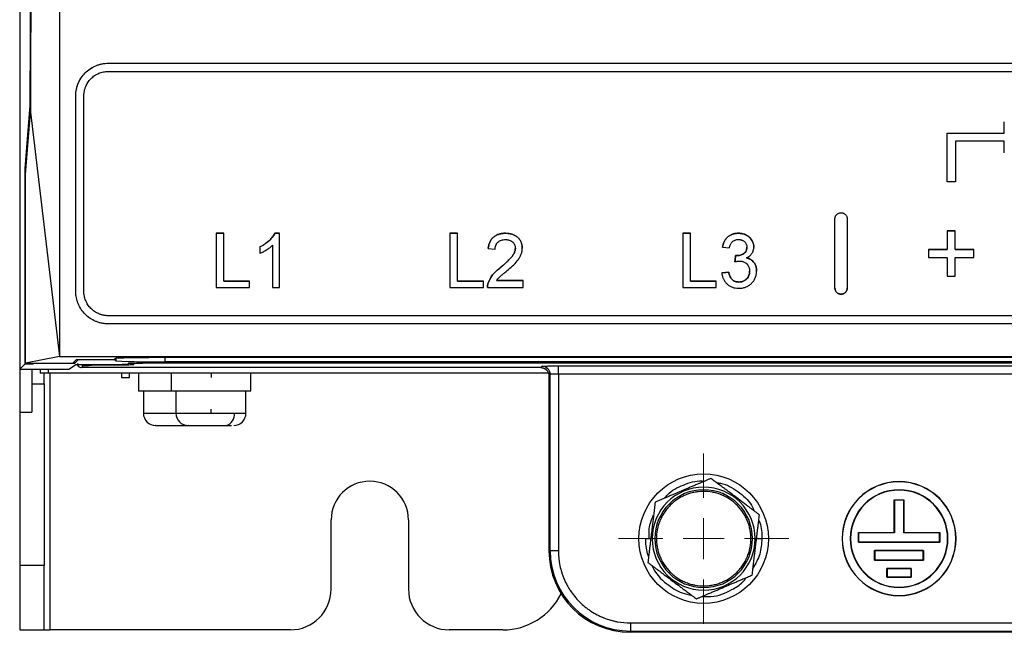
# Model space of a CAD drawing. Header units: millimetres. Extents: x -945 to 1227, y -951 to 1232.
# Tile 85 of 171: x 65 to 186, y -167 to -91. Entities that reach past the tile are written whole.
import ezdxf

# ---------------------------------------------------------------- set-up
doc = ezdxf.new("R2010")
doc.units = ezdxf.units.MM

# ---------------------------------------------------------------- blocks, each defined once
blk = doc.blocks.new('SW_CENTERMARKSYMBOL_1')
at = {"color": 0, "linetype": 'Continuous', "lineweight": 18}
for p, q in [((0, 5), (0, 10.45)), ((0, 0), (0, 2.5)), ((-5, 0), (-10.45, 0)), ((0, 0), (-2.5, 0)), ((0, 0), (0, -2.5)), ((0, 0), (2.5, 0)), ((5, 0), (10.45, 0)), ((0, -5), (0, -10.45))]:
    blk.add_line(p, q, dxfattribs=at)

msp = doc.modelspace()

# ---------------------------------------------------------------- linework, layer by layer
at = {"color": 7, "linetype": 'Continuous', "lineweight": 25}
for p, q in [((65.17, 415.789), (65.17, -133.211)), ((65.188, 414.272), (65.188, -134.193)), ((76.053, -96.643), (340.288, -96.643)), ((76.053, -96.643), (76.053, -96.643)), ((76.053, -96.643), (340.288, -96.643)), ((76.053, -97.643), (340.288, -97.643)), ((72.053, -100.642), (72.053, -100.643)), ((72.053, -124.642), (72.053, -100.643)), ((73.053, -124.642), (73.053, -100.643)), ((65.851, -109.545), (66.459, -101.835)), ((65.872, -110.306), (66.479, -102.638)), ((66.479, -102.638), (70.053, -132.641)), ((186.094, -103.821), (186.094, -103.821)), ((186.094, -105.221), (186.094, -103.821)), ((179.094, -105.221), (186.094, -105.221)), ((179.094, -105.221), (186.094, -105.221)), ((186.094, -106.221), (180.094, -106.221)), ((186.094, -107.621), (186.094, -106.221)), ((65.851, -133.53), (65.851, -109.545)), ((65.851, -109.545), (65.932, -109.545)), ((180.094, -111.221), (179.094, -111.221)), ((179.078, -117.219), (180.058, -117.219)), ((180.058, -117.219), (179.078, -117.219)), ((89.291, -117.515), (90.231, -117.515)), ((90.231, -117.515), (89.291, -117.515)), ((96.521, -117.515), (97.072, -117.515)), ((96.521, -117.515), (96.521, -117.515)), ((97.072, -117.515), (96.521, -117.515)), ((118.007, -117.515), (118.948, -117.515)), ((118.948, -117.515), (118.007, -117.515)), ((124.848, -117.515), (124.848, -117.515)), ((146.607, -117.515), (147.548, -117.515)), ((147.548, -117.515), (146.607, -117.515)), ((153.432, -117.515), (153.432, -117.515)), ((122.71, -119.396), (123.565, -119.481)), ((122.71, -119.396), (122.71, -119.396)), ((151.481, -119.225), (152.336, -119.31)), ((151.481, -119.225), (151.481, -119.225)), ((176.793, -119.505), (179.078, -119.505)), ((179.078, -119.505), (176.793, -119.505)), ((180.058, -119.505), (182.343, -119.505)), ((182.343, -119.505), (180.058, -119.505)), ((153.101, -120.251), (153.101, -120.251)), ((153.224, -120.26), (153.224, -120.26)), ((176.793, -120.484), (179.078, -120.484)), ((180.058, -120.484), (182.343, -120.484)), ((124.252, -121.69), (124.252, -121.69)), ((153.012, -121.02), (153.012, -121.02)), ((123.723, -123.329), (126.986, -123.329)), ((126.986, -123.329), (123.723, -123.329)), ((152.251, -122.303), (151.396, -122.389)), ((151.396, -122.389), (151.396, -122.388)), ((152.251, -122.303), (152.251, -122.303)), ((154.816, -122.171), (154.816, -122.171)), ((155.671, -122.177), (155.671, -122.177)), ((179.078, -122.769), (180.058, -122.769)), ((89.291, -124.184), (93.395, -124.184)), ((90.231, -123.414), (93.395, -123.414)), ((93.395, -123.415), (90.231, -123.415)), ((96.217, -124.184), (97.072, -124.184)), ((118.007, -124.184), (122.112, -124.184)), ((118.948, -123.414), (122.112, -123.414)), ((122.112, -123.415), (118.948, -123.415)), ((122.625, -124.184), (126.986, -124.184)), ((122.625, -124.184), (122.625, -124.184)), ((122.627, -124.031), (122.627, -124.032)), ((122.714, -123.591), (122.714, -123.591)), ((146.607, -124.184), (150.712, -124.184)), ((147.548, -123.414), (150.712, -123.414)), ((150.712, -123.415), (147.548, -123.415)), ((153.501, -123.5), (153.501, -123.5)), ((340.288, -127.641), (76.053, -127.641)), ((340.288, -128.641), (76.053, -128.641)), ((70.053, -132.641), (65.886, -133.473)), ((70.053, -132.641), (346.288, -132.641)), ((71.691, -133.456), (72.154, -132.997)), ((72.154, -132.997), (76.784, -132.997)), ((72.346, -133.036), (72.346, -132.997)), ((76.784, -132.997), (76.936, -132.846)), ((76.823, -133.036), (76.822, -132.959)), ((82.936, -132.745), (333.405, -132.745)), ((65.17, -133.211), (65.17, -134.211)), ((65.17, -134.211), (66.67, -134.211)), ((65.17, -134.211), (65.17, -139.474)), ((65.188, -134.193), (65.851, -133.53)), ((65.188, -134.193), (71.197, -134.193)), ((65.851, -133.53), (66.851, -133.53)), ((65.886, -133.473), (66.869, -133.473)), ((66.67, -134.211), (66.67, -134.193)), ((66.67, -134.211), (66.67, -139.474)), ((66.851, -133.53), (66.851, -133.473)), ((66.886, -133.495), (66.851, -133.53)), ((66.869, -133.473), (66.886, -133.456)), ((66.886, -133.495), (66.886, -133.456)), ((66.886, -133.456), (71.691, -133.456)), ((71.887, -133.495), (66.886, -133.495)), ((67.67, -134.193), (67.67, -134.711)), ((71.197, -134.193), (72.01, -133.651)), ((72.346, -133.036), (71.887, -133.495)), ((71.887, -133.495), (71.887, -133.261)), ((72.176, -133.639), (72.402, -133.864)), ((76.823, -133.036), (72.346, -133.036)), ((72.754, -134.011), (73.009, -133.755)), ((129.171, -134.011), (72.755, -134.011)), ((74.009, -133.617), (76.413, -133.617)), ((76.113, -133.73), (74.009, -133.73)), ((76.982, -133.195), (76.823, -133.036)), ((78.412, -133.583), (78.579, -133.472)), ((79.279, -133.486), (79.111, -133.653)), ((336.063, -133.461), (80.278, -133.461)), ((80.578, -133.438), (335.763, -133.438)), ((333.36, -133.298), (82.981, -133.298)), ((129.171, -134.011), (129.329, -133.853)), ((131.328, -133.802), (285.013, -133.802)), ((131.328, -134.801), (131.328, -133.802)), ((68.67, -134.711), (67.67, -134.711)), ((68.17, -135.988), (68.17, -134.711)), ((130.128, -134.711), (68.67, -134.711)), ((77.67, -134.711), (77.67, -135.211)), ((77.67, -135.211), (78.67, -135.211)), ((78.67, -135.211), (78.67, -134.711)), ((79.77, -134.711), (79.77, -136.911)), ((83.77, -134.711), (83.77, -136.911)), ((88.67, -134.711), (88.67, -135.211)), ((93.57, -136.911), (93.57, -134.711)), ((130.108, -134.663), (130.226, -134.945)), ((130.328, -134.852), (130.17, -135.01)), ((130.17, -135.011), (130.17, -156.511)), ((130.328, -156.511), (130.328, -134.852)), ((285.013, -134.801), (131.328, -134.801)), ((131.328, -134.801), (131.328, -156.511)), ((66.67, -135.988), (68.17, -135.988)), ((68.17, -135.988), (68.17, -158.315)), ((83.77, -136.911), (79.77, -136.911)), ((80.362, -136.911), (80.362, -139.611)), ((93.57, -136.911), (83.77, -136.911)), ((84.359, -136.911), (84.359, -139.611)), ((92.959, -139.611), (92.959, -136.911)), ((65.17, -139.474), (66.67, -139.474)), ((65.17, -139.474), (65.17, -158.315)), ((88.659, -139.116), (88.659, -139.611)), ((88.659, -139.611), (91.52, -139.611)), ((173.17, -148.037), (173.17, -148.011)), ((173.17, -149.05), (173.17, -149.011)), ((172.57, -150.261), (173.77, -150.261)), ((172.57, -154.261), (172.57, -150.261)), ((172.597, -150.287), (172.57, -150.261)), ((173.744, -150.287), (172.597, -150.287)), ((172.597, -150.287), (172.597, -154.287)), ((173.744, -150.287), (173.77, -150.261)), ((173.744, -154.287), (173.744, -150.287)), ((173.77, -150.261), (173.77, -154.261)), ((103.42, -161.211), (103.42, -152.711)), ((112.92, -152.711), (112.92, -161.211)), ((168.17, -155.461), (168.17, -154.261)), ((168.197, -154.287), (168.17, -154.261)), ((168.17, -154.261), (172.57, -154.261)), ((168.197, -154.287), (168.197, -155.435)), ((172.597, -154.287), (168.197, -154.287)), ((172.597, -154.287), (172.57, -154.261)), ((173.744, -154.287), (173.77, -154.261)), ((178.144, -154.287), (173.744, -154.287)), ((173.77, -154.261), (178.17, -154.261)), ((178.144, -154.287), (178.17, -154.261)), ((178.144, -155.435), (178.144, -154.287)), ((178.17, -154.261), (178.17, -155.461)), ((142.851, -155.011), (142.673, -155.011)), ((143.17, -155.011), (143.37, -155.011)), ((155.17, -155.011), (154.97, -155.011)), ((155.49, -155.011), (155.668, -155.011)), ((168.17, -155.461), (168.197, -155.435)), ((178.17, -155.461), (168.17, -155.461)), ((168.197, -155.435), (178.144, -155.435)), ((178.144, -155.435), (178.17, -155.461)), ((130.17, -156.511), (130.328, -156.511)), ((131.328, -156.511), (130.328, -156.511)), ((170.17, -156.461), (176.17, -156.461)), ((170.17, -157.661), (170.17, -156.461)), ((170.197, -156.487), (170.17, -156.461)), ((170.197, -156.487), (170.197, -157.635)), ((176.144, -156.487), (170.197, -156.487)), ((176.144, -156.487), (176.17, -156.461)), ((176.144, -157.635), (176.144, -156.487)), ((176.17, -156.461), (176.17, -157.661)), ((68.17, -158.315), (65.17, -158.315)), ((65.17, -158.315), (65.17, -166.211)), ((68.17, -166.211), (68.17, -158.315)), ((170.17, -157.661), (170.197, -157.635)), ((176.17, -157.661), (170.17, -157.661)), ((170.197, -157.635), (176.144, -157.635)), ((176.144, -157.635), (176.17, -157.661)), ((171.67, -158.661), (174.67, -158.661)), ((171.67, -159.76), (171.67, -158.661)), ((171.697, -158.687), (171.67, -158.661)), ((174.644, -158.687), (171.697, -158.687)), ((171.697, -158.687), (171.697, -159.734)), ((174.67, -158.661), (174.644, -158.687)), ((174.644, -159.734), (174.644, -158.687)), ((174.67, -158.661), (174.67, -159.76)), ((171.697, -159.734), (171.67, -159.76)), ((174.67, -159.76), (171.67, -159.76)), ((171.697, -159.734), (174.644, -159.734)), ((174.644, -159.734), (174.67, -159.76)), ((173.17, -160.971), (173.17, -161.011)), ((173.17, -161.984), (173.17, -162.011)), ((140.17, -165.353), (276.17, -165.353)), ((140.17, -165.353), (140.17, -166.353)), ((65.17, -166.211), (68.17, -166.211)), ((68.17, -166.211), (68.92, -166.211)), ((98.42, -166.211), (68.92, -166.211)), ((124.514, -166.211), (117.92, -166.211)), ((140.17, -166.353), (276.17, -166.353)), ((140.17, -166.511), (140.17, -166.353)), ((276.17, -166.511), (140.17, -166.511))]:
    msp.add_line(p, q, dxfattribs=at)
at = {"color": 250, "linetype": 'Continuous', "lineweight": 25}
for p, q in [((76.982, -132.843), (76.982, -133.195)), ((82.981, -132.745), (82.981, -133.298)), ((65.188, -133.211), (65.17, -133.211)), ((68.67, -134.193), (68.67, -134.711)), ((74.009, -133.73), (74.009, -133.617)), ((76.113, -133.73), (76.113, -133.617)), ((68.92, -166.211), (68.92, -134.711)), ((80.362, -139.611), (84.359, -139.611)), ((84.359, -139.611), (88.659, -139.611)), ((91.52, -139.611), (92.959, -139.611))]:
    msp.add_line(p, q, dxfattribs=at)
at = {"color": 7, "linetype": 'Continuous', "lineweight": 25, "flags": 128}
msp.add_lwpolyline([(151.396, -122.388), (151.875, -122.341), (152.251, -122.303)], dxfattribs=at)
at = {"color": 7, "linetype": 'Continuous', "lineweight": 25}
msp.add_circle((149.17, -155.011), 7.95, dxfattribs=at)
at = {"color": 250, "linetype": 'Continuous', "lineweight": 25}
for centre, start, end in [((73.01, -133.255), 228.78991, 269.95629), ((79.112, -133.153), 218.5457, 269.95448)]:
    msp.add_arc(centre, 0.5, start, end, dxfattribs=at)
at = {"color": 7, "linetype": 'Continuous', "lineweight": 25}
for centre, radius, start, end in [((81.516, -43.737), 89.573, 267.09814, 270.93678), ((129.328, -134.853), 1, 0.04597, 89.95403), ((81.862, -139.611), 1.5, 180, 270), ((85.859, -139.611), 1.5, 180, 270), ((90.207, -139.82), 1.329, 283.67893, 9.05162), ((91.459, -139.611), 1.5, 270, 0), ((108.17, -152.711), 4.75, 0, 180), ((149.17, -155.011), 6.319, 0, 180), ((173.17, -155.011), 7, 90, 270), ((173.17, -155.011), 6.974, 90, 270), ((173.17, -155.011), 7, 270, 90), ((173.17, -155.011), 6.974, 270, 90), ((149.17, -155.011), 6, 0, 180), ((173.17, -155.011), 6, 90, 270), ((173.17, -155.011), 5.961, 90, 270), ((173.17, -155.011), 6, 270, 90), ((173.17, -155.011), 5.961, 270, 90), ((149.17, -155.011), 6.319, 180, 0), ((149.17, -155.011), 6, 180, 0), ((140.17, -156.511), 10, 180, 270), ((140.17, -156.511), 9.842, 180, 270), ((98.42, -161.211), 5, 270, 0), ((117.92, -161.211), 5, 180, 270), ((124.514, -158.211), 8, 270, 333.48863)]:
    msp.add_arc(centre, radius, start, end, dxfattribs=at)
for points, knots in [([(66.459, -101.835), (66.509, -88.741), (66.609, -62.537), (66.732, -22.893), (66.834, 16.97), (66.908, 52.258), (66.937, 74.29), (66.949, 82.925)], [0, 0, 0, 0, 0.2149705, 0.4302148, 0.6456266, 0.8610993, 1, 1, 1, 1]), ([(70.053, 81.235), (70.053, 63.214), (70.053, 45.215), (70.053, 18.294), (70.053, 9.332), (70.053, -8.568), (70.053, -17.507), (70.053, -35.351), (70.053, -44.256), (70.053, -62.035), (70.053, -70.909), (70.053, -97.472), (70.053, -115.098), (70.053, -132.641)], [0, 0, 0, 0, 0.25, 0.25, 0.375, 0.375, 0.5, 0.5, 0.625, 0.625, 0.75, 0.75, 1, 1, 1, 1]), ([(72.053, -100.642), (72.054, -100.577), (72.056, -100.447), (72.07, -100.253), (72.094, -100.061), (72.126, -99.87), (72.168, -99.682), (72.219, -99.495), (72.28, -99.31), (72.419, -98.946), (72.692, -98.425), (73.188, -97.815), (73.795, -97.31), (74.376, -96.994), (74.873, -96.814), (75.259, -96.716), (75.654, -96.654), (75.92, -96.646), (76.053, -96.643)], [0, 0, 0, 0, 0.0315636, 0.062903, 0.0940882, 0.1251904, 0.1562812, 0.1874325, 0.2187155, 0.2502008, 0.3752403, 0.4998422, 0.6242289, 0.7493323, 0.8116513, 0.8742242, 0.9372264, 1, 1, 1, 1]), ([(72.053, -100.643), (72.054, -100.577), (72.056, -100.448), (72.07, -100.26), (72.091, -100.082), (72.119, -99.915), (72.151, -99.758), (72.188, -99.612), (72.226, -99.476), (72.267, -99.351), (72.308, -99.235), (72.436, -98.91), (72.7, -98.415), (73.202, -97.802), (73.801, -97.306), (74.385, -96.991), (74.878, -96.812), (75.266, -96.715), (75.658, -96.654), (75.922, -96.647), (76.053, -96.643)], [0, 0, 0, 0, 0.031921, 0.0623083, 0.0911618, 0.1184817, 0.1442678, 0.1685203, 0.191239, 0.2124242, 0.2320759, 0.2501941, 0.3811535, 0.4998182, 0.6274842, 0.7493159, 0.8126867, 0.8755722, 0.9380005, 1, 1, 1, 1]), ([(73.053, -100.643), (73.054, -100.587), (73.056, -100.475), (73.07, -100.309), (73.093, -100.145), (73.125, -99.982), (73.166, -99.822), (73.216, -99.663), (73.324, -99.376), (73.532, -98.979), (73.904, -98.522), (74.359, -98.143), (74.795, -97.907), (75.168, -97.771), (75.457, -97.698), (75.754, -97.651), (75.954, -97.646), (76.053, -97.643)], [0, 0, 0, 0, 0.0360468, 0.0718155, 0.107411, 0.1429398, 0.1785092, 0.2142258, 0.2501951, 0.3752191, 0.4998387, 0.6242262, 0.7493306, 0.8116361, 0.8742233, 0.9372191, 1, 1, 1, 1]), ([(165.293, -115.744), (165.294, -115.72), (165.295, -115.672), (165.306, -115.601), (165.323, -115.53), (165.355, -115.438), (165.412, -115.33), (165.504, -115.216), (165.619, -115.12), (165.75, -115.05), (165.893, -115.003), (165.993, -114.997), (166.043, -114.994)], [0, 0, 0, 0, 0.062291, 0.1243908, 0.1868567, 0.250236, 0.3737582, 0.5000237, 0.6226593, 0.7494333, 0.8747637, 1, 1, 1, 1]), ([(166.043, -114.994), (166.068, -114.995), (166.117, -114.997), (166.191, -115.008), (166.263, -115.026), (166.356, -115.06), (166.466, -115.119), (166.579, -115.213), (166.672, -115.328), (166.74, -115.458), (166.785, -115.598), (166.79, -115.696), (166.793, -115.744)], [0, 0, 0, 0, 0.062155, 0.1241495, 0.1866315, 0.2502341, 0.3730987, 0.499956, 0.6219749, 0.7491244, 0.8741964, 1, 1, 1, 1]), ([(94.678, -119.182), (94.785, -119.126), (95.002, -119.015), (95.414, -118.754), (95.84, -118.411), (96.183, -118.039), (96.395, -117.753), (96.478, -117.597), (96.521, -117.515)], [0, 0, 0, 0, 0.1429558, 0.2870816, 0.5759638, 0.7890137, 0.8879359, 1, 1, 1, 1]), ([(96.521, -117.515), (96.48, -117.593), (96.403, -117.738), (96.21, -118.007), (95.877, -118.377), (95.449, -118.73), (95.018, -119.006), (94.791, -119.124), (94.678, -119.182)], [0, 0, 0, 0, 0.1062225, 0.1960368, 0.3947836, 0.6983659, 0.8498789, 1, 1, 1, 1]), ([(122.71, -119.396), (122.719, -119.322), (122.736, -119.191), (122.772, -118.996), (122.822, -118.815), (122.914, -118.568), (123.074, -118.279), (123.342, -117.985), (123.673, -117.758), (123.984, -117.634), (124.247, -117.569), (124.437, -117.538), (124.639, -117.52), (124.773, -117.517), (124.848, -117.515)], [0, 0, 0, 0, 0.0714553, 0.1260201, 0.1888047, 0.2509918, 0.3769404, 0.5007506, 0.6234252, 0.7509991, 0.8113107, 0.8753587, 0.9301589, 1, 1, 1, 1]), ([(124.848, -117.515), (124.773, -117.517), (124.639, -117.521), (124.438, -117.538), (124.248, -117.57), (123.985, -117.634), (123.674, -117.758), (123.343, -117.985), (123.074, -118.278), (122.914, -118.568), (122.823, -118.815), (122.772, -118.996), (122.736, -119.191), (122.72, -119.321), (122.71, -119.396)], [0, 0, 0, 0, 0.0696378, 0.1246409, 0.1883083, 0.2490007, 0.3762218, 0.4992483, 0.6226952, 0.7490077, 0.8107278, 0.8739792, 0.9282719, 1, 1, 1, 1]), ([(123.565, -119.481), (123.569, -119.401), (123.575, -119.24), (123.637, -119.004), (123.745, -118.785), (123.904, -118.597), (124.103, -118.45), (124.325, -118.351), (124.572, -118.296), (124.738, -118.289), (124.829, -118.284)], [0, 0, 0, 0, 0.1244115, 0.2489455, 0.3744015, 0.498455, 0.621371, 0.748789, 0.8629763, 1, 1, 1, 1]), ([(124.829, -118.284), (124.885, -118.287), (124.991, -118.291), (125.142, -118.313), (125.311, -118.352), (125.494, -118.433), (125.685, -118.565), (125.842, -118.731), (125.954, -118.912), (126.012, -119.077), (126.039, -119.225), (126.043, -119.315), (126.045, -119.364)], [0, 0, 0, 0, 0.09090698, 0.17342753, 0.24826835, 0.37329732, 0.49809556, 0.62723702, 0.74889099, 0.84882967, 0.91874899, 1, 1, 1, 1]), ([(124.848, -117.515), (124.906, -117.516), (125.02, -117.52), (125.185, -117.534), (125.341, -117.555), (125.487, -117.584), (125.706, -117.643), (125.992, -117.763), (126.311, -117.992), (126.572, -118.278), (126.764, -118.604), (126.878, -118.969), (126.892, -119.222), (126.9, -119.356)], [0, 0, 0, 0, 0.0558904, 0.1088051, 0.1588833, 0.2062891, 0.251216, 0.3773873, 0.5014018, 0.6275673, 0.7517295, 0.8681824, 1, 1, 1, 1]), ([(126.9, -119.356), (126.898, -119.303), (126.895, -119.202), (126.879, -119.058), (126.853, -118.911), (126.813, -118.765), (126.73, -118.546), (126.573, -118.278), (126.311, -117.992), (125.992, -117.763), (125.638, -117.615), (125.25, -117.533), (124.988, -117.521), (124.848, -117.515)], [0, 0, 0, 0, 0.0516533, 0.0993609, 0.1433259, 0.1976672, 0.2485857, 0.3722804, 0.4988694, 0.6225044, 0.7490093, 0.8656891, 1, 1, 1, 1]), ([(151.481, -119.225), (151.506, -119.109), (151.554, -118.879), (151.686, -118.548), (151.869, -118.244), (152.107, -117.979), (152.394, -117.767), (152.655, -117.646), (152.861, -117.584), (153.018, -117.548), (153.21, -117.522), (153.354, -117.517), (153.432, -117.515)], [0, 0, 0, 0, 0.1258414, 0.2509811, 0.3781991, 0.5009429, 0.6251782, 0.7507602, 0.7993402, 0.8493827, 0.9192512, 1, 1, 1, 1]), ([(153.432, -117.515), (153.358, -117.517), (153.221, -117.522), (153.033, -117.545), (152.871, -117.581), (152.659, -117.645), (152.394, -117.767), (152.108, -117.979), (151.869, -118.244), (151.686, -118.548), (151.554, -118.88), (151.506, -119.11), (151.481, -119.225)], [0, 0, 0, 0, 0.0768588, 0.1429456, 0.1967708, 0.2492444, 0.3744277, 0.4990595, 0.6213752, 0.7490201, 0.8741591, 1, 1, 1, 1]), ([(152.336, -119.31), (152.349, -119.243), (152.367, -119.142), (152.41, -119.011), (152.461, -118.881), (152.544, -118.726), (152.679, -118.566), (152.845, -118.438), (153.037, -118.346), (153.245, -118.293), (153.387, -118.287), (153.459, -118.284)], [0, 0, 0, 0, 0.124881, 0.1850277, 0.2495051, 0.3779177, 0.499356, 0.6231948, 0.7491083, 0.8738643, 1, 1, 1, 1]), ([(153.432, -117.515), (153.509, -117.518), (153.646, -117.524), (153.851, -117.549), (154.044, -117.596), (154.366, -117.707), (154.725, -117.912), (155.045, -118.262), (155.215, -118.587), (155.314, -118.909), (155.324, -119.107), (155.329, -119.21)], [0, 0, 0, 0, 0.08076696, 0.14345904, 0.2152244, 0.28884104, 0.50103809, 0.6412329, 0.78720624, 0.88939279, 1, 1, 1, 1]), ([(155.329, -119.21), (155.325, -119.137), (155.318, -119.005), (155.284, -118.81), (155.223, -118.625), (155.124, -118.411), (154.976, -118.184), (154.705, -117.906), (154.389, -117.719), (154.075, -117.605), (153.872, -117.553), (153.657, -117.524), (153.513, -117.518), (153.432, -117.515)], [0, 0, 0, 0, 0.07867148, 0.14167036, 0.21268164, 0.28644444, 0.39383241, 0.49909997, 0.69642809, 0.773567, 0.84938925, 0.91554386, 1, 1, 1, 1]), ([(153.459, -118.284), (153.499, -118.286), (153.578, -118.289), (153.693, -118.305), (153.799, -118.329), (153.919, -118.371), (154.05, -118.439), (154.191, -118.549), (154.315, -118.689), (154.409, -118.856), (154.463, -119.042), (154.47, -119.17), (154.474, -119.238)], [0, 0, 0, 0, 0.07716521, 0.14994002, 0.21891685, 0.28479066, 0.39121212, 0.49921765, 0.62624792, 0.74972549, 0.86696433, 1, 1, 1, 1]), ([(94.678, -119.97), (94.749, -119.941), (94.891, -119.882), (95.165, -119.743), (95.496, -119.55), (95.813, -119.336), (96.052, -119.145), (96.162, -119.04), (96.217, -118.987)], [0, 0, 0, 0, 0.1250547, 0.2501121, 0.500204, 0.7502065, 0.8749669, 1, 1, 1, 1]), ([(124.252, -121.69), (124.366, -121.593), (124.581, -121.41), (124.881, -121.142), (125.142, -120.898), (125.398, -120.641), (125.635, -120.376), (125.817, -120.117), (125.925, -119.905), (125.992, -119.732), (126.034, -119.551), (126.041, -119.427), (126.045, -119.364)], [0, 0, 0, 0, 0.1472542, 0.2797947, 0.3976936, 0.5010538, 0.6387537, 0.7505196, 0.8148181, 0.8755728, 0.9360151, 1, 1, 1, 1]), ([(126.045, -119.364), (126.043, -119.407), (126.039, -119.49), (126.02, -119.613), (125.985, -119.75), (125.925, -119.905), (125.818, -120.116), (125.635, -120.376), (125.319, -120.729), (124.852, -121.176), (124.467, -121.506), (124.252, -121.69)], [0, 0, 0, 0, 0.0429316, 0.0843127, 0.1244746, 0.1847737, 0.2495277, 0.3609327, 0.4989939, 0.7199401, 1, 1, 1, 1]), ([(125.05, -122.092), (125.267, -121.905), (125.7, -121.532), (126.214, -121.018), (126.547, -120.555), (126.714, -120.241), (126.807, -119.984), (126.859, -119.786), (126.891, -119.575), (126.897, -119.433), (126.9, -119.356)], [0, 0, 0, 0, 0.2499243, 0.4999192, 0.6327624, 0.7500667, 0.8115051, 0.8744421, 0.9313167, 1, 1, 1, 1]), ([(153.224, -120.26), (153.3, -120.257), (153.454, -120.251), (153.68, -120.203), (153.896, -120.123), (154.075, -120.026), (154.216, -119.917), (154.315, -119.803), (154.401, -119.657), (154.462, -119.466), (154.47, -119.318), (154.474, -119.238)], [0, 0, 0, 0, 0.125464, 0.2510858, 0.3763803, 0.5013182, 0.585539, 0.6679801, 0.7514666, 0.8662168, 1, 1, 1, 1]), ([(154.474, -119.238), (154.473, -119.28), (154.47, -119.359), (154.453, -119.473), (154.427, -119.577), (154.374, -119.71), (154.273, -119.867), (154.098, -120.014), (153.896, -120.123), (153.681, -120.203), (153.454, -120.251), (153.3, -120.257), (153.224, -120.26)], [0, 0, 0, 0, 0.0693947, 0.1335943, 0.19318, 0.2488777, 0.3728085, 0.4986249, 0.622893, 0.7488869, 0.8745224, 1, 1, 1, 1]), ([(154.419, -120.533), (154.484, -120.501), (154.612, -120.438), (154.849, -120.278), (155.101, -120.02), (155.257, -119.698), (155.32, -119.422), (155.326, -119.281), (155.329, -119.21)], [0, 0, 0, 0, 0.1250365, 0.2489633, 0.4988277, 0.7491296, 0.8739306, 1, 1, 1, 1]), ([(153.101, -120.251), (153.122, -120.253), (153.162, -120.257), (153.203, -120.259), (153.224, -120.26)], [0, 0, 0, 0, 0.5110669, 1, 1, 1, 1]), ([(153.224, -120.26), (153.203, -120.259), (153.162, -120.257), (153.122, -120.253), (153.101, -120.251)], [0, 0, 0, 0, 0.4889331, 1, 1, 1, 1]), ([(154.419, -120.533), (154.47, -120.546), (154.568, -120.573), (154.706, -120.623), (154.833, -120.68), (154.993, -120.769), (155.177, -120.912), (155.364, -121.122), (155.512, -121.364), (155.607, -121.62), (155.659, -121.895), (155.667, -122.079), (155.671, -122.177)], [0, 0, 0, 0, 0.0686459, 0.133226, 0.1940972, 0.2516857, 0.3741876, 0.5016135, 0.6249312, 0.7516822, 0.8667984, 1, 1, 1, 1]), ([(155.671, -122.177), (155.67, -122.127), (155.667, -122.028), (155.653, -121.886), (155.632, -121.754), (155.592, -121.579), (155.512, -121.365), (155.365, -121.123), (155.178, -120.912), (154.957, -120.742), (154.701, -120.613), (154.517, -120.561), (154.419, -120.533)], [0, 0, 0, 0, 0.06869142, 0.13285501, 0.19269076, 0.24844522, 0.37461321, 0.49853588, 0.62542371, 0.74848489, 0.86655797, 1, 1, 1, 1]), ([(122.714, -123.591), (122.736, -123.533), (122.779, -123.42), (122.852, -123.257), (122.931, -123.104), (123.033, -122.931), (123.166, -122.738), (123.395, -122.455), (123.753, -122.098), (124.075, -121.834), (124.252, -121.69)], [0, 0, 0, 0, 0.0749367, 0.1472844, 0.2172322, 0.2849894, 0.3911606, 0.5003328, 0.7252325, 1, 1, 1, 1]), ([(124.252, -121.69), (124.159, -121.765), (123.982, -121.908), (123.736, -122.124), (123.523, -122.329), (123.281, -122.587), (123.032, -122.918), (122.829, -123.279), (122.744, -123.509), (122.714, -123.591)], [0, 0, 0, 0, 0.1434788, 0.2744516, 0.3931324, 0.4998095, 0.7008509, 0.8937695, 1, 1, 1, 1]), ([(123.723, -123.329), (123.774, -123.262), (123.865, -123.142), (124.007, -122.982), (124.168, -122.833), (124.39, -122.639), (124.69, -122.387), (124.925, -122.194), (125.05, -122.092)], [0, 0, 0, 0, 0.1387281, 0.2494459, 0.3544648, 0.4995302, 0.7348534, 1, 1, 1, 1]), ([(153.012, -121.02), (153.062, -121.008), (153.153, -120.984), (153.29, -120.956), (153.425, -120.936), (153.518, -120.932), (153.566, -120.93)], [0, 0, 0, 0, 0.2736503, 0.5004628, 0.7483344, 1, 1, 1, 1]), ([(153.566, -120.93), (153.612, -120.931), (153.695, -120.934), (153.819, -120.948), (153.936, -120.974), (154.094, -121.025), (154.281, -121.12), (154.473, -121.279), (154.629, -121.471), (154.723, -121.654), (154.773, -121.808), (154.799, -121.922), (154.812, -122.044), (154.815, -122.125), (154.816, -122.171)], [0, 0, 0, 0, 0.0696325, 0.1247083, 0.1868317, 0.249742, 0.373982, 0.4996947, 0.6254657, 0.7493249, 0.811479, 0.8746827, 0.9295413, 1, 1, 1, 1]), ([(151.396, -122.389), (151.403, -122.445), (151.418, -122.554), (151.449, -122.712), (151.487, -122.859), (151.532, -122.995), (151.617, -123.198), (151.771, -123.459), (152.029, -123.749), (152.339, -123.986), (152.686, -124.153), (153.069, -124.249), (153.331, -124.263), (153.471, -124.27)], [0, 0, 0, 0, 0.0559032, 0.1085926, 0.1582205, 0.2049689, 0.2490555, 0.3738656, 0.4991255, 0.6246199, 0.7490531, 0.8666602, 1, 1, 1, 1]), ([(152.251, -122.303), (152.271, -122.388), (152.307, -122.541), (152.386, -122.771), (152.488, -122.974), (152.617, -123.156), (152.766, -123.292), (152.91, -123.378), (153.042, -123.43), (153.168, -123.467), (153.323, -123.494), (153.439, -123.498), (153.501, -123.5)], [0, 0, 0, 0, 0.13969774, 0.24994298, 0.38435146, 0.49949396, 0.5995248, 0.69917622, 0.75779824, 0.81991387, 0.90309153, 1, 1, 1, 1]), ([(153.501, -123.5), (153.451, -123.499), (153.359, -123.496), (153.22, -123.478), (153.089, -123.447), (152.938, -123.392), (152.777, -123.302), (152.62, -123.16), (152.489, -122.975), (152.387, -122.771), (152.307, -122.542), (152.271, -122.389), (152.251, -122.303)], [0, 0, 0, 0, 0.0779707, 0.1427559, 0.2158835, 0.2863962, 0.393005, 0.500508, 0.6150087, 0.7500571, 0.8599742, 1, 1, 1, 1]), ([(153.471, -124.27), (153.55, -124.267), (153.693, -124.262), (153.907, -124.239), (154.109, -124.196), (154.381, -124.111), (154.704, -123.954), (155.041, -123.686), (155.321, -123.365), (155.493, -123.058), (155.586, -122.798), (155.636, -122.602), (155.663, -122.394), (155.668, -122.254), (155.671, -122.177)], [0, 0, 0, 0, 0.0696275, 0.1247836, 0.1873823, 0.2498027, 0.3743555, 0.4999057, 0.6278316, 0.7496652, 0.8118227, 0.874474, 0.9307974, 1, 1, 1, 1]), ([(153.501, -123.5), (153.545, -123.499), (153.628, -123.496), (153.747, -123.483), (153.938, -123.447), (154.195, -123.349), (154.447, -123.145), (154.624, -122.916), (154.737, -122.686), (154.802, -122.434), (154.811, -122.262), (154.816, -122.171)], [0, 0, 0, 0, 0.0608979, 0.1173682, 0.1697161, 0.3351003, 0.5001439, 0.6260502, 0.7496266, 0.8674115, 1, 1, 1, 1]), ([(154.816, -122.171), (154.814, -122.218), (154.811, -122.309), (154.794, -122.441), (154.768, -122.564), (154.719, -122.723), (154.625, -122.915), (154.466, -123.12), (154.272, -123.29), (154.043, -123.41), (153.782, -123.484), (153.598, -123.495), (153.501, -123.5)], [0, 0, 0, 0, 0.0680983, 0.1322946, 0.1929623, 0.2505432, 0.373478, 0.5000001, 0.6199032, 0.7394225, 0.8644069, 1, 1, 1, 1]), ([(122.625, -124.184), (122.625, -124.134), (122.624, -124.033), (122.641, -123.883), (122.668, -123.735), (122.699, -123.639), (122.714, -123.591)], [0, 0, 0, 0, 0.2503423, 0.5005749, 0.7503005, 1, 1, 1, 1]), ([(122.714, -123.591), (122.699, -123.639), (122.668, -123.735), (122.641, -123.883), (122.624, -124.033), (122.625, -124.134), (122.625, -124.184)], [0, 0, 0, 0, 0.2496995, 0.4994251, 0.7496576, 1, 1, 1, 1]), ([(166.043, -124.994), (166.018, -124.993), (165.969, -124.992), (165.895, -124.98), (165.823, -124.962), (165.73, -124.929), (165.62, -124.869), (165.507, -124.775), (165.414, -124.661), (165.346, -124.531), (165.301, -124.39), (165.296, -124.293), (165.293, -124.244)], [0, 0, 0, 0, 0.0621487, 0.1241389, 0.1866218, 0.2502337, 0.3730743, 0.4999541, 0.6219611, 0.7491193, 0.8741821, 1, 1, 1, 1]), ([(165.293, -124.244), (165.294, -124.268), (165.295, -124.316), (165.306, -124.388), (165.323, -124.458), (165.355, -124.55), (165.412, -124.658), (165.504, -124.772), (165.618, -124.868), (165.75, -124.938), (165.893, -124.985), (165.993, -124.991), (166.043, -124.994)], [0, 0, 0, 0, 0.062293, 0.1243952, 0.1868612, 0.2502358, 0.3737791, 0.5000262, 0.6226888, 0.7494484, 0.8747845, 1, 1, 1, 1]), ([(166.793, -124.244), (166.792, -124.268), (166.791, -124.316), (166.78, -124.388), (166.763, -124.459), (166.731, -124.55), (166.674, -124.659), (166.582, -124.773), (166.468, -124.868), (166.337, -124.938), (166.193, -124.986), (166.093, -124.991), (166.043, -124.994)], [0, 0, 0, 0, 0.06229291, 0.12439505, 0.18686102, 0.25023586, 0.37377854, 0.50002612, 0.62268807, 0.74944801, 0.87478403, 1, 1, 1, 1]), ([(166.043, -124.994), (166.068, -124.993), (166.117, -124.992), (166.191, -124.98), (166.263, -124.962), (166.356, -124.928), (166.466, -124.869), (166.579, -124.775), (166.673, -124.66), (166.74, -124.531), (166.785, -124.39), (166.79, -124.293), (166.793, -124.244)], [0, 0, 0, 0, 0.0621486, 0.1241387, 0.1866216, 0.2502337, 0.3730737, 0.4999541, 0.6219607, 0.7491191, 0.8741817, 1, 1, 1, 1]), ([(76.053, -128.641), (75.988, -128.64), (75.857, -128.639), (75.66, -128.624), (75.463, -128.599), (75.268, -128.565), (75.073, -128.521), (74.88, -128.467), (74.69, -128.404), (74.326, -128.261), (73.8, -127.978), (73.202, -127.482), (72.701, -126.869), (72.397, -126.3), (72.218, -125.799), (72.13, -125.446), (72.067, -125.055), (72.058, -124.796), (72.053, -124.642)], [0, 0, 0, 0, 0.0308485, 0.0618106, 0.092891, 0.1240941, 0.1554243, 0.1868861, 0.2184836, 0.2502213, 0.3717983, 0.4998089, 0.6178733, 0.7493303, 0.8083386, 0.8746002, 0.9251215, 1, 1, 1, 1]), ([(76.053, -127.641), (75.996, -127.641), (75.882, -127.639), (75.712, -127.624), (75.543, -127.6), (75.377, -127.566), (75.213, -127.523), (75.05, -127.471), (74.76, -127.358), (74.359, -127.142), (73.98, -126.825), (73.718, -126.533), (73.546, -126.296), (73.396, -126.044), (73.272, -125.779), (73.175, -125.504), (73.105, -125.222), (73.061, -124.934), (73.056, -124.739), (73.053, -124.642)], [0, 0, 0, 0, 0.0359591, 0.071639, 0.1071617, 0.1426508, 0.1782304, 0.2140236, 0.2501512, 0.3745169, 0.4996757, 0.5617633, 0.6245331, 0.6870187, 0.7493886, 0.8122069, 0.8745353, 0.9369437, 1, 1, 1, 1]), ([(76.936, -132.846), (76.943, -132.84), (76.98, -132.834), (77.127, -132.821), (77.238, -132.815), (77.537, -132.802), (77.726, -132.796), (78.176, -132.785), (78.438, -132.779), (79.022, -132.769), (79.343, -132.765), (80.024, -132.757), (80.383, -132.754), (81.114, -132.749), (81.486, -132.747), (82.222, -132.745), (82.585, -132.745), (82.936, -132.745)], [0, 0, 0, 0, 0.125, 0.125, 0.25, 0.25, 0.375, 0.375, 0.5, 0.5, 0.625, 0.625, 0.75, 0.75, 0.875, 0.875, 1, 1, 1, 1]), ([(72.01, -133.651), (72.016, -133.647), (72.064, -133.643), (72.266, -133.634), (72.419, -133.63), (72.808, -133.624), (73.041, -133.621), (73.526, -133.618), (73.777, -133.617), (74.009, -133.617)], [0, 0, 0, 0, 0.25, 0.25, 0.5, 0.5, 0.75, 0.75, 1, 1, 1, 1]), ([(72.255, -133.51), (72.255, -133.569), (72.266, -133.633), (72.314, -133.756), (72.353, -133.815), (72.45, -133.913), (72.509, -133.951), (72.632, -134), (72.696, -134.011), (72.755, -134.011)], [0, 0, 0, 0, 0.25, 0.25, 0.5, 0.5, 0.75, 0.75, 1, 1, 1, 1]), ([(73.009, -133.755), (73.016, -133.749), (73.127, -133.742), (73.496, -133.733), (73.752, -133.73), (74.009, -133.73)], [0, 0, 0, 0, 0.5, 0.5, 1, 1, 1, 1]), ([(79.111, -133.653), (79.107, -133.658), (79.074, -133.666), (78.991, -133.674), (78.939, -133.678), (78.914, -133.68), (78.897, -133.681), (78.889, -133.681), (78.722, -133.692), (78.497, -133.7), (78.06, -133.711), (77.826, -133.716), (77.523, -133.721), (77.364, -133.723), (77.295, -133.724), (77.248, -133.724), (77.223, -133.724), (76.851, -133.728), (76.488, -133.73), (76.113, -133.73)], [0, 0, 0, 0, 0.125, 0.1875, 0.21875, 0.234375, 0.234375, 0.25, 0.25, 0.5, 0.5, 0.625, 0.6875, 0.71875, 0.734375, 0.734375, 0.75, 0.75, 1, 1, 1, 1]), ([(76.413, -133.617), (76.645, -133.617), (76.895, -133.616), (77.381, -133.613), (77.614, -133.61), (78.002, -133.604), (78.156, -133.6), (78.357, -133.591), (78.406, -133.587), (78.412, -133.583)], [0, 0, 0, 0, 0.25, 0.25, 0.5, 0.5, 0.75, 0.75, 1, 1, 1, 1]), ([(78.579, -133.472), (78.585, -133.468), (78.633, -133.463), (78.835, -133.455), (78.989, -133.451), (79.377, -133.444), (79.61, -133.442), (80.095, -133.438), (80.346, -133.438), (80.578, -133.438)], [0, 0, 0, 0, 0.25, 0.25, 0.5, 0.5, 0.75, 0.75, 1, 1, 1, 1]), ([(79.279, -133.486), (79.285, -133.48), (79.396, -133.473), (79.765, -133.463), (80.021, -133.461), (80.278, -133.461)], [0, 0, 0, 0, 0.5, 0.5, 1, 1, 1, 1]), ([(129.171, -134.011), (129.204, -134.011), (129.27, -134.013), (129.369, -134.029), (129.465, -134.053), (129.557, -134.086), (129.646, -134.129), (129.729, -134.179), (129.807, -134.237), (129.901, -134.322), (130.005, -134.448), (130.1, -134.623), (130.152, -134.795), (130.169, -134.925), (130.17, -134.99), (130.17, -135.011)], [0, 0, 0, 0, 0.0635332, 0.1267674, 0.1897034, 0.2523417, 0.3146829, 0.3767277, 0.4384768, 0.4999307, 0.6192164, 0.7493455, 0.8768332, 0.9604179, 1, 1, 1, 1]), ([(129.329, -133.853), (129.332, -133.849), (129.354, -133.845), (129.409, -133.839), (129.439, -133.837), (129.46, -133.835), (129.471, -133.835), (129.588, -133.827), (129.739, -133.822), (130.029, -133.814), (130.186, -133.811), (130.388, -133.808), (130.478, -133.807), (130.54, -133.806), (130.573, -133.806), (130.836, -133.803), (131.077, -133.802), (131.328, -133.802)], [0, 0, 0, 0, 0.125, 0.1875, 0.21875, 0.21875, 0.25, 0.25, 0.5, 0.5, 0.625, 0.6875, 0.71875, 0.71875, 0.75, 0.75, 1, 1, 1, 1]), ([(131.328, -134.801), (131.297, -134.801), (131.235, -134.802), (131.143, -134.802), (131.051, -134.803), (130.96, -134.805), (130.871, -134.807), (130.786, -134.81), (130.705, -134.813), (130.625, -134.816), (130.545, -134.821), (130.466, -134.827), (130.397, -134.834), (130.343, -134.843), (130.333, -134.849), (130.328, -134.852)], [0, 0, 0, 0, 0.0595857, 0.1199998, 0.1812437, 0.2433188, 0.3062263, 0.3699676, 0.4345438, 0.499956, 0.5761817, 0.6643059, 0.7643222, 0.8762232, 1, 1, 1, 1]), ([(81.888, -141.111), (81.88, -141.111), (81.834, -141.111), (82.017, -141.111), (82.419, -141.111), (83.104, -141.111), (83.945, -141.111), (84.822, -141.111), (85.689, -141.111), (86.277, -141.111), (86.507, -141.111), (86.519, -141.111)], [0, 0, 0, 0, 0.0280061, 0.1516279, 0.2879607, 0.4316681, 0.5753755, 0.7117083, 0.83533, 0.9917006, 1, 1, 1, 1]), ([(85.882, -141.111), (85.876, -141.111), (85.844, -141.111), (86.051, -141.111), (86.527, -141.111), (87.249, -141.111), (88.07, -141.111), (88.966, -141.111), (89.828, -141.111), (90.309, -141.111), (90.522, -141.111)], [0, 0, 0, 0, 0.03666245, 0.17294476, 0.31659892, 0.46025309, 0.5965354, 0.72011138, 0.87642401, 1, 1, 1, 1]), ([(90.522, -141.111), (90.717, -141.111), (90.999, -141.111), (91.124, -141.111), (91.163, -141.111)], [0, 0, 0, 0, 0.6924471, 1, 1, 1, 1]), ([(150.066, -147.617), (149.952, -147.665), (149.727, -147.761), (149.389, -147.906), (149.055, -148.048), (148.724, -148.189), (148.36, -148.344), (147.961, -148.515), (147.376, -148.764), (146.641, -149.077), (145.906, -149.391), (145.327, -149.637), (144.854, -149.839), (144.338, -150.059), (143.777, -150.299), (143.405, -150.457), (143.215, -150.538)], [0, 0, 0, 0, 0.0523593, 0.1033388, 0.1531175, 0.2018971, 0.2499028, 0.3128943, 0.3748635, 0.5005606, 0.6246574, 0.686244, 0.7487618, 0.8296011, 0.9130295, 1, 1, 1, 1]), ([(144.398, -150.034), (144.51, -149.889), (145.088, -149.146), (146.669, -148.379), (148.27, -147.835), (149.139, -147.953), (149.243, -147.968)], [0, 0, 0, 0, 0.1004594, 0.5174211, 0.9418122, 1, 1, 1, 1]), ([(156.022, -152.089), (155.922, -152.015), (155.727, -151.868), (155.433, -151.647), (155.143, -151.429), (154.855, -151.213), (154.538, -150.975), (154.191, -150.715), (153.683, -150.333), (153.044, -149.853), (152.405, -149.373), (151.902, -148.995), (151.491, -148.687), (151.042, -148.35), (150.554, -147.983), (150.231, -147.741), (150.066, -147.617)], [0, 0, 0, 0, 0.0523593, 0.1033388, 0.1531175, 0.2018971, 0.2499028, 0.3128943, 0.3748635, 0.5005606, 0.6246574, 0.686244, 0.7487618, 0.8296011, 0.9130295, 1, 1, 1, 1]), ([(150.772, -148.147), (150.932, -148.162), (151.875, -148.248), (153.403, -149.183), (154.837, -150.394), (155.254, -151.355), (155.356, -151.59)], [0, 0, 0, 0, 0.0806904, 0.4750651, 0.8718078, 1, 1, 1, 1]), ([(154.97, -155.011), (154.97, -154.833), (154.958, -154.568), (154.923, -154.261), (154.903, -154.13), (154.889, -154.042), (154.882, -154.001), (154.839, -153.77), (154.775, -153.497), (154.677, -153.184), (154.63, -153.051), (154.597, -152.963), (154.581, -152.921), (154.491, -152.693), (154.37, -152.427), (154.229, -152.171), (154.13, -152.002), (154.08, -151.92), (153.806, -151.502), (153.555, -151.192), (153.13, -150.768), (152.908, -150.568), (152.672, -150.385), (152.51, -150.268), (152.426, -150.21), (152.18, -150.049), (151.928, -149.901), (151.621, -149.752), (151.486, -149.693), (151.396, -149.654), (151.349, -149.635), (151.131, -149.549), (150.865, -149.458), (150.548, -149.375), (150.387, -149.339), (150.318, -149.325), (150.272, -149.316), (150.248, -149.311), (149.877, -149.243), (149.525, -149.211), (148.993, -149.211), (148.728, -149.223), (148.421, -149.258), (148.29, -149.278), (148.202, -149.292), (148.161, -149.299), (147.93, -149.342), (147.657, -149.406), (147.344, -149.504), (147.211, -149.551), (147.123, -149.584), (147.081, -149.6), (146.853, -149.69), (146.587, -149.811), (146.331, -149.952), (146.162, -150.051), (146.08, -150.101), (145.662, -150.375), (145.352, -150.626), (144.928, -151.051), (144.728, -151.273), (144.545, -151.509), (144.428, -151.671), (144.37, -151.755), (144.209, -152.001), (144.061, -152.253), (143.912, -152.56), (143.853, -152.695), (143.814, -152.785), (143.795, -152.832), (143.709, -153.05), (143.618, -153.316), (143.535, -153.633), (143.499, -153.794), (143.485, -153.863), (143.476, -153.909), (143.471, -153.933), (143.403, -154.304), (143.37, -154.656), (143.37, -155.011)], [0, 0, 0, 0, 0.03125, 0.046875, 0.0546875, 0.0546875, 0.0625, 0.0625, 0.09375, 0.109375, 0.1171875, 0.1171875, 0.125, 0.125, 0.15625, 0.171875, 0.171875, 0.1875, 0.1875, 0.25, 0.25, 0.28125, 0.296875, 0.296875, 0.3125, 0.3125, 0.34375, 0.359375, 0.3671875, 0.3671875, 0.375, 0.375, 0.40625, 0.421875, 0.4296875, 0.4335937, 0.4335937, 0.4375, 0.4375, 0.5, 0.5, 0.53125, 0.546875, 0.5546875, 0.5546875, 0.5625, 0.5625, 0.59375, 0.609375, 0.6171875, 0.6171875, 0.625, 0.625, 0.65625, 0.671875, 0.671875, 0.6875, 0.6875, 0.75, 0.75, 0.78125, 0.796875, 0.796875, 0.8125, 0.8125, 0.84375, 0.859375, 0.8671875, 0.8671875, 0.875, 0.875, 0.90625, 0.921875, 0.9296875, 0.9335938, 0.9335938, 0.9375, 0.9375, 1, 1, 1, 1]), ([(143.215, -150.538), (143.2, -150.662), (143.17, -150.907), (143.126, -151.276), (143.082, -151.639), (143.038, -151.999), (142.995, -152.357), (142.943, -152.784), (142.883, -153.284), (142.821, -153.794), (142.767, -154.241), (142.72, -154.626), (142.689, -154.882), (142.673, -155.011)], [0, 0, 0, 0, 0.087922, 0.1734221, 0.2568103, 0.338437, 0.4186932, 0.4980089, 0.6241284, 0.7485399, 0.8323292, 0.9158757, 1, 1, 1, 1]), ([(142.461, -155.011), (142.456, -154.359), (142.449, -153.339), (142.874, -152.421), (143.027, -152.089)], [0, 0, 0, 0, 0.638491, 1, 1, 1, 1]), ([(155.668, -155.011), (155.678, -154.928), (155.698, -154.763), (155.727, -154.515), (155.757, -154.268), (155.787, -154.019), (155.818, -153.769), (155.867, -153.364), (155.935, -152.799), (155.992, -152.329), (156.022, -152.089)], [0, 0, 0, 0, 0.0819598, 0.16411498, 0.24674939, 0.33013581, 0.41453397, 0.50018912, 0.74422424, 1, 1, 1, 1]), ([(155.936, -152.799), (155.976, -152.878), (156.314, -153.553), (156.319, -154.327), (156.323, -155.011)], [0, 0, 0, 0, 0.1182104, 1, 1, 1, 1]), ([(142.013, -155.011), (142.033, -155.633), (142.057, -156.399), (142.349, -157.097), (142.405, -157.229)], [0, 0, 0, 0, 0.8114589, 1, 1, 1, 1]), ([(142.013, -155.011), (142.013, -155.011), (142.055, -155.011), (142.195, -155.011), (142.292, -155.011), (142.494, -155.011), (142.6, -155.011), (142.794, -155.011), (142.884, -155.011), (142.963, -155.011)], [0, 0, 0, 0, 0.25, 0.25, 0.5, 0.5, 0.75, 0.75, 1, 1, 1, 1]), ([(142.673, -155.011), (142.663, -155.093), (142.643, -155.258), (142.614, -155.506), (142.584, -155.753), (142.554, -156.002), (142.523, -156.252), (142.474, -156.657), (142.406, -157.223), (142.349, -157.692), (142.319, -157.932)], [0, 0, 0, 0, 0.0819598, 0.164115, 0.2467494, 0.3301358, 0.414534, 0.5001891, 0.7442242, 1, 1, 1, 1]), ([(143.37, -155.011), (143.37, -155.188), (143.383, -155.453), (143.418, -155.76), (143.438, -155.891), (143.452, -155.979), (143.459, -156.02), (143.502, -156.251), (143.566, -156.524), (143.664, -156.837), (143.711, -156.97), (143.744, -157.058), (143.76, -157.1), (143.85, -157.328), (143.971, -157.594), (144.112, -157.85), (144.211, -158.019), (144.261, -158.101), (144.535, -158.519), (144.786, -158.829), (145.211, -159.253), (145.433, -159.453), (145.669, -159.636), (145.831, -159.753), (145.915, -159.812), (146.161, -159.972), (146.413, -160.12), (146.72, -160.269), (146.855, -160.328), (146.945, -160.367), (146.992, -160.386), (147.21, -160.472), (147.476, -160.563), (147.793, -160.646), (147.954, -160.682), (148.023, -160.696), (148.069, -160.705), (148.093, -160.71), (148.464, -160.778), (148.816, -160.81), (149.348, -160.811), (149.613, -160.798), (149.92, -160.763), (150.051, -160.743), (150.139, -160.729), (150.18, -160.722), (150.411, -160.68), (150.684, -160.615), (150.997, -160.517), (151.13, -160.47), (151.218, -160.437), (151.26, -160.421), (151.488, -160.331), (151.754, -160.21), (152.01, -160.069), (152.179, -159.97), (152.261, -159.92), (152.679, -159.646), (152.989, -159.395), (153.413, -158.97), (153.613, -158.748), (153.796, -158.512), (153.913, -158.35), (153.971, -158.266), (154.132, -158.02), (154.28, -157.768), (154.429, -157.461), (154.488, -157.326), (154.527, -157.236), (154.546, -157.189), (154.632, -156.971), (154.723, -156.705), (154.806, -156.388), (154.842, -156.227), (154.856, -156.158), (154.865, -156.112), (154.87, -156.088), (154.938, -155.717), (154.97, -155.365), (154.97, -155.011)], [0, 0, 0, 0, 0.03125, 0.046875, 0.0546875, 0.0546875, 0.0625, 0.0625, 0.09375, 0.109375, 0.1171875, 0.1171875, 0.125, 0.125, 0.15625, 0.171875, 0.171875, 0.1875, 0.1875, 0.25, 0.25, 0.28125, 0.296875, 0.296875, 0.3125, 0.3125, 0.34375, 0.359375, 0.3671875, 0.3671875, 0.375, 0.375, 0.40625, 0.421875, 0.4296875, 0.4335938, 0.4335938, 0.4375, 0.4375, 0.5, 0.5, 0.53125, 0.546875, 0.5546875, 0.5546875, 0.5625, 0.5625, 0.59375, 0.609375, 0.6171875, 0.6171875, 0.625, 0.625, 0.65625, 0.671875, 0.671875, 0.6875, 0.6875, 0.75, 0.75, 0.78125, 0.796875, 0.796875, 0.8125, 0.8125, 0.84375, 0.859375, 0.8671875, 0.8671875, 0.875, 0.875, 0.90625, 0.921875, 0.9296875, 0.9335938, 0.9335938, 0.9375, 0.9375, 1, 1, 1, 1]), ([(155.126, -159.483), (155.141, -159.359), (155.171, -159.114), (155.215, -158.745), (155.259, -158.382), (155.303, -158.022), (155.346, -157.664), (155.398, -157.237), (155.458, -156.738), (155.52, -156.227), (155.574, -155.78), (155.621, -155.395), (155.652, -155.139), (155.668, -155.011)], [0, 0, 0, 0, 0.087922, 0.1734221, 0.2568103, 0.338437, 0.4186932, 0.4980089, 0.6241284, 0.7485399, 0.8323292, 0.9158757, 1, 1, 1, 1]), ([(156.323, -155.011), (156.28, -155.656), (156.195, -156.952), (155.55, -158.08), (155.227, -158.646)], [0, 0, 0, 0, 0.4982688, 1, 1, 1, 1]), ([(155.378, -155.011), (155.461, -155.011), (155.556, -155.011), (155.761, -155.011), (155.873, -155.011), (156.083, -155.011), (156.181, -155.011), (156.31, -155.011), (156.34, -155.011), (156.323, -155.011)], [0, 0, 0, 0, 0.25, 0.25, 0.5, 0.5, 0.75, 0.75, 1, 1, 1, 1]), ([(131.328, -156.511), (131.328, -156.781), (131.346, -157.185), (131.4, -157.653), (131.435, -157.887), (131.452, -157.986), (131.463, -158.053), (131.469, -158.084), (131.528, -158.401), (131.626, -158.818), (131.776, -159.295), (131.859, -159.531), (131.897, -159.632), (131.923, -159.699), (131.935, -159.731), (132.059, -160.043), (132.244, -160.449), (132.495, -160.905), (132.61, -161.097), (132.688, -161.224), (132.728, -161.285), (133.103, -161.86), (133.487, -162.332), (134.134, -162.979), (134.472, -163.284), (134.893, -163.609), (135.079, -163.741), (135.205, -163.827), (135.269, -163.871), (135.582, -164.075), (135.967, -164.3), (136.435, -164.528), (136.674, -164.633), (136.777, -164.676), (136.846, -164.704), (136.882, -164.719), (137.182, -164.838), (137.588, -164.976), (138.071, -165.102), (138.315, -165.157), (138.421, -165.178), (138.491, -165.192), (138.528, -165.199), (139.093, -165.304), (139.629, -165.353), (140.17, -165.353)], [0, 0, 0, 0, 0.0625, 0.09375, 0.109375, 0.1171875, 0.1171875, 0.125, 0.125, 0.1875, 0.21875, 0.234375, 0.2421875, 0.2421875, 0.25, 0.25, 0.3125, 0.34375, 0.359375, 0.359375, 0.375, 0.375, 0.5, 0.5, 0.5625, 0.59375, 0.609375, 0.609375, 0.625, 0.625, 0.6875, 0.71875, 0.734375, 0.7421875, 0.7421875, 0.75, 0.75, 0.8125, 0.84375, 0.859375, 0.8671875, 0.8671875, 0.875, 0.875, 1, 1, 1, 1]), ([(142.319, -157.932), (142.419, -158.006), (142.614, -158.153), (142.908, -158.374), (143.198, -158.592), (143.486, -158.808), (143.803, -159.046), (144.15, -159.306), (144.658, -159.688), (145.297, -160.168), (145.936, -160.648), (146.439, -161.026), (146.85, -161.334), (147.299, -161.671), (147.787, -162.038), (148.11, -162.28), (148.275, -162.404)], [0, 0, 0, 0, 0.0523593, 0.1033388, 0.1531175, 0.2018971, 0.2499028, 0.3128943, 0.3748635, 0.5005606, 0.6246574, 0.686244, 0.7487618, 0.8296011, 0.9130295, 1, 1, 1, 1]), ([(142.832, -158.317), (142.841, -158.34), (143.191, -159.241), (144.434, -160.513), (146.205, -161.64), (147.317, -161.896), (147.721, -161.989)], [0, 0, 0, 0, 0.01183767, 0.46010644, 0.80380521, 1, 1, 1, 1]), ([(148.275, -162.404), (148.389, -162.356), (148.614, -162.26), (148.952, -162.115), (149.286, -161.973), (149.617, -161.832), (149.981, -161.677), (150.38, -161.506), (150.965, -161.257), (151.7, -160.944), (152.435, -160.63), (153.014, -160.384), (153.487, -160.182), (154.003, -159.962), (154.564, -159.722), (154.936, -159.564), (155.126, -159.483)], [0, 0, 0, 0, 0.0523593, 0.1033388, 0.1531175, 0.2018971, 0.2499028, 0.3128943, 0.3748635, 0.5005606, 0.6246574, 0.686244, 0.7487618, 0.8296011, 0.9130295, 1, 1, 1, 1]), ([(148.999, -162.095), (149.357, -162.115), (150.622, -162.186), (152.363, -161.5), (153.796, -160.574), (154.287, -159.963), (154.436, -159.777)], [0, 0, 0, 0, 0.1743092, 0.6175424, 0.8838156, 1, 1, 1, 1])]:
    msp.add_open_spline(points, degree=3, knots=knots, dxfattribs=at)
for points in [[(66.986, 77.553), (66.892, 16.893), (66.723, -43.3), (66.479, -102.638)], [(179.094, -111.221), (179.094, -109.222), (179.094, -107.222), (179.094, -105.221)], [(180.094, -106.221), (180.094, -107.888), (180.094, -109.555), (180.094, -111.221)], [(65.886, -133.473), (65.883, -125.751), (65.879, -118.029), (65.872, -110.306)], [(165.293, -124.244), (165.293, -121.413), (165.293, -118.58), (165.293, -115.744)], [(166.793, -115.744), (166.793, -118.58), (166.793, -121.413), (166.793, -124.244)], [(179.078, -117.219), (179.078, -117.981), (179.078, -118.743), (179.078, -119.505)], [(180.058, -119.505), (180.058, -118.743), (180.058, -117.981), (180.058, -117.219)], [(89.291, -117.515), (89.291, -119.739), (89.291, -121.962), (89.291, -124.184)], [(90.231, -123.415), (90.231, -121.449), (90.231, -119.482), (90.231, -117.515)], [(97.072, -124.184), (97.072, -121.962), (97.072, -119.739), (97.072, -117.515)], [(118.007, -117.515), (118.007, -119.739), (118.007, -121.962), (118.007, -124.184)], [(118.948, -123.415), (118.948, -121.449), (118.948, -119.482), (118.948, -117.515)], [(146.607, -117.515), (146.607, -119.739), (146.607, -121.962), (146.607, -124.184)], [(147.548, -123.415), (147.548, -121.449), (147.548, -119.482), (147.548, -117.515)], [(94.678, -119.182), (94.678, -119.445), (94.678, -119.708), (94.678, -119.97)], [(96.217, -118.987), (96.217, -120.72), (96.217, -122.453), (96.217, -124.184)], [(176.793, -119.505), (176.793, -119.831), (176.793, -120.158), (176.793, -120.484)], [(182.343, -120.484), (182.343, -120.158), (182.343, -119.831), (182.343, -119.505)], [(153.012, -121.02), (153.042, -120.764), (153.071, -120.507), (153.101, -120.251)], [(153.101, -120.251), (153.071, -120.507), (153.042, -120.764), (153.012, -121.02)], [(179.078, -120.484), (179.078, -121.246), (179.078, -122.008), (179.078, -122.769)], [(180.058, -122.769), (180.058, -122.008), (180.058, -121.246), (180.058, -120.484)], [(126.986, -124.184), (126.986, -123.899), (126.986, -123.614), (126.986, -123.329)], [(93.395, -124.184), (93.395, -123.928), (93.395, -123.671), (93.395, -123.415)], [(122.112, -124.184), (122.112, -123.928), (122.112, -123.671), (122.112, -123.415)], [(150.712, -124.184), (150.712, -123.928), (150.712, -123.671), (150.712, -123.415)]]:
    msp.add_open_spline(points, degree=3, dxfattribs=at)

# ---------------------------------------------------------------- block references
at = {"color": 8, "linetype": 'Continuous', "lineweight": 0}
msp.add_blockref('SW_CENTERMARKSYMBOL_1', (149.17, -155.011), dxfattribs=at)

doc.saveas('drawing.dxf')
